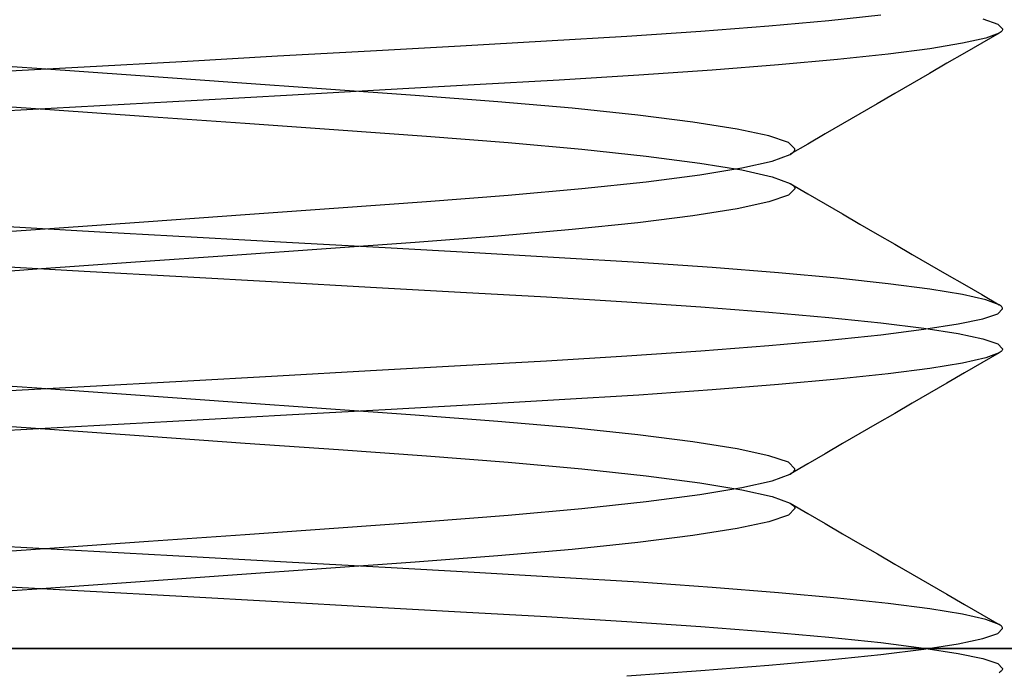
# Model space of a CAD drawing. Header units: millimetres. Extents: x -48 to 49.5, y -16 to 42.2.
# Tile 21 of 38: x 3.6 to 5.1, y 15 to 16. Entities that reach past the tile are written whole.
import ezdxf

# ---------------------------------------------------------------- set-up
doc = ezdxf.new("R2010")
doc.units = ezdxf.units.MM
doc.layers.add('MAIN-1', color=7, linetype='Continuous')
doc.layers.add('MAIN-2', color=7, linetype='Continuous')

msp = doc.modelspace()

# ---------------------------------------------------------------- linework, layer by layer
at = {"layer": 'MAIN-1'}
for p, q in [((46, 15), (-46, 15)), ((-10.4, 15), (17.6, 15))]:
    msp.add_line(p, q, dxfattribs=at)
at = {"layer": 'MAIN-2'}
for p, q in [((4.7344, 15.9739), (4.8284, 15.9823)), ((4.7344, 15.9739), (4.8284, 15.9823)), ((4.8284, 15.9823), (4.9094, 15.9907)), ((4.8284, 15.9823), (4.9094, 15.9907)), ((5.0689, 15.9844), (5.0922, 15.9764)), ((5.0689, 15.9844), (5.0922, 15.9764)), ((4.6282, 15.9656), (4.7344, 15.9739)), ((4.6282, 15.9656), (4.7344, 15.9739)), ((5.0922, 15.9764), (5.1, 15.9688)), ((5.0922, 15.9764), (5.1, 15.9688)), ((5.0994, 15.9666), (5.0986, 15.9655)), ((5.0994, 15.9666), (5.0986, 15.9655)), ((5.0998, 15.9677), (5.0994, 15.9666)), ((5.0998, 15.9677), (5.0994, 15.9666)), ((5.1, 15.9688), (5.0998, 15.9677)), ((5.1, 15.9688), (5.0998, 15.9677)), ((4.3867, 15.95), (4.5121, 15.9576)), ((4.3867, 15.95), (4.5121, 15.9576)), ((4.5121, 15.9576), (4.6282, 15.9656)), ((4.5121, 15.9576), (4.6282, 15.9656)), ((5.0735, 15.9545), (5.0373, 15.9464)), ((5.0735, 15.9545), (5.0373, 15.9464)), ((5.0944, 15.9624), (5.0673, 15.9466)), ((5.0944, 15.9624), (5.0673, 15.9466)), ((5.0944, 15.9623), (5.0735, 15.9545)), ((5.0944, 15.9623), (5.0735, 15.9545)), ((5.0961, 15.9634), (5.0944, 15.9623)), ((5.0961, 15.9634), (5.0944, 15.9623)), ((5.0975, 15.9645), (5.0961, 15.9634)), ((5.0975, 15.9645), (5.0961, 15.9634)), ((5.0986, 15.9655), (5.0975, 15.9645)), ((5.0986, 15.9655), (5.0975, 15.9645)), ((4.1115, 15.9347), (4.2523, 15.9425)), ((4.1115, 15.9347), (4.2523, 15.9425)), ((4.2523, 15.9425), (4.3867, 15.95)), ((4.2523, 15.9425), (4.3867, 15.95)), ((4.986, 15.938), (4.9208, 15.9296)), ((4.986, 15.938), (4.9208, 15.9296)), ((5.0373, 15.9464), (4.986, 15.938)), ((5.0373, 15.9464), (4.986, 15.938)), ((5.0673, 15.9466), (5.0401, 15.9309)), ((5.0673, 15.9466), (5.0401, 15.9309)), ((3.8165, 15.9182), (3.9662, 15.9266)), ((3.8165, 15.9182), (3.9662, 15.9266)), ((3.9662, 15.9266), (4.1115, 15.9347)), ((3.9662, 15.9266), (4.1115, 15.9347)), ((4.8419, 15.9211), (4.7497, 15.9127)), ((4.8419, 15.9211), (4.7497, 15.9127)), ((4.9208, 15.9296), (4.8419, 15.9211)), ((4.9208, 15.9296), (4.8419, 15.9211)), ((5.0401, 15.9309), (5.0129, 15.9151)), ((5.0401, 15.9309), (5.0129, 15.9151)), ((3.5898, 15.907), (3.4359, 15.9179)), ((3.5898, 15.907), (3.4359, 15.9179)), ((3.5115, 15.9013), (3.6639, 15.9098)), ((3.5115, 15.9013), (3.6639, 15.9098)), ((3.7439, 15.896), (3.5898, 15.907)), ((3.7439, 15.896), (3.5898, 15.907)), ((3.6639, 15.9098), (3.8165, 15.9182)), ((3.6639, 15.9098), (3.8165, 15.9182)), ((4.7497, 15.9127), (4.6457, 15.9044)), ((4.7497, 15.9127), (4.6457, 15.9044)), ((5.0129, 15.9151), (4.9858, 15.8994)), ((5.0129, 15.9151), (4.9858, 15.8994)), ((3.8959, 15.8853), (3.7439, 15.896)), ((3.8959, 15.8853), (3.7439, 15.896)), ((4.531, 15.8964), (4.4065, 15.8888)), ((4.531, 15.8964), (4.4065, 15.8888)), ((4.6457, 15.9044), (4.531, 15.8964)), ((4.6457, 15.9044), (4.531, 15.8964)), ((4.9858, 15.8994), (4.9585, 15.8836)), ((4.9858, 15.8994), (4.9585, 15.8836)), ((4.0424, 15.8749), (3.8959, 15.8853)), ((4.0424, 15.8749), (3.8959, 15.8853)), ((4.1812, 15.865), (4.0424, 15.8749)), ((4.1812, 15.865), (4.0424, 15.8749)), ((4.2738, 15.8812), (4.1346, 15.8735)), ((4.2738, 15.8812), (4.1346, 15.8735)), ((4.4065, 15.8888), (4.2738, 15.8812)), ((4.4065, 15.8888), (4.2738, 15.8812)), ((4.9585, 15.8836), (4.9313, 15.8678)), ((4.9585, 15.8836), (4.9313, 15.8678)), ((3.9895, 15.8654), (3.8402, 15.8571)), ((3.9895, 15.8654), (3.8402, 15.8571)), ((4.1346, 15.8735), (3.9895, 15.8654)), ((4.1346, 15.8735), (3.9895, 15.8654)), ((4.3104, 15.8551), (4.1812, 15.865)), ((4.3104, 15.8551), (4.1812, 15.865)), ((4.9313, 15.8678), (4.904, 15.852)), ((4.9313, 15.8678), (4.904, 15.852)), ((3.4561, 15.854), (3.6102, 15.843)), ((3.4561, 15.854), (3.6102, 15.843)), ((3.6885, 15.8487), (3.5361, 15.8402)), ((3.6885, 15.8487), (3.5361, 15.8402)), ((3.6102, 15.843), (3.7641, 15.8321)), ((3.6102, 15.843), (3.7641, 15.8321)), ((3.8402, 15.8571), (3.6885, 15.8487)), ((3.8402, 15.8571), (3.6885, 15.8487)), ((4.4271, 15.8449), (4.3104, 15.8551)), ((4.4271, 15.8449), (4.3104, 15.8551)), ((4.5293, 15.8341), (4.4271, 15.8449)), ((4.5293, 15.8341), (4.4271, 15.8449)), ((4.904, 15.852), (4.8768, 15.8362)), ((4.904, 15.852), (4.8768, 15.8362)), ((3.7641, 15.8321), (3.9154, 15.8214)), ((3.7641, 15.8321), (3.9154, 15.8214)), ((4.6157, 15.8232), (4.5293, 15.8341)), ((4.6157, 15.8232), (4.5293, 15.8341)), ((4.8768, 15.8362), (4.8496, 15.8204)), ((4.8768, 15.8362), (4.8496, 15.8204)), ((3.9154, 15.8214), (4.0615, 15.811)), ((3.9154, 15.8214), (4.0615, 15.811)), ((4.6846, 15.8123), (4.6157, 15.8232)), ((4.6846, 15.8123), (4.6157, 15.8232)), ((4.7346, 15.8016), (4.6846, 15.8123)), ((4.7346, 15.8016), (4.6846, 15.8123)), ((4.8496, 15.8204), (4.8224, 15.8046)), ((4.8496, 15.8204), (4.8224, 15.8046)), ((4.0615, 15.811), (4.1992, 15.8012)), ((4.0615, 15.811), (4.1992, 15.8012)), ((4.1992, 15.8012), (4.3267, 15.7913)), ((4.1992, 15.8012), (4.3267, 15.7913)), ((4.765, 15.7912), (4.7346, 15.8016)), ((4.765, 15.7912), (4.7346, 15.8016)), ((4.8224, 15.8046), (4.7952, 15.7888)), ((4.8224, 15.8046), (4.7952, 15.7888)), ((4.3267, 15.7913), (4.4421, 15.7809)), ((4.3267, 15.7913), (4.4421, 15.7809)), ((4.7752, 15.7812), (4.765, 15.7912)), ((4.7752, 15.7812), (4.765, 15.7912)), ((4.7952, 15.7888), (4.7679, 15.7729)), ((4.7952, 15.7888), (4.7679, 15.7729)), ((4.4421, 15.7809), (4.5426, 15.7701)), ((4.4421, 15.7809), (4.5426, 15.7701)), ((4.5426, 15.7701), (4.6263, 15.7592)), ((4.5426, 15.7701), (4.6263, 15.7592)), ((4.7397, 15.7623), (4.7675, 15.7727)), ((4.7397, 15.7623), (4.7675, 15.7727)), ((4.7675, 15.7727), (4.7699, 15.7741)), ((4.7675, 15.7727), (4.7699, 15.7741)), ((4.7699, 15.7741), (4.7718, 15.7756)), ((4.7699, 15.7741), (4.7718, 15.7756)), ((4.7718, 15.7756), (4.7733, 15.777)), ((4.7718, 15.7756), (4.7733, 15.777)), ((4.7733, 15.777), (4.7744, 15.7784)), ((4.7733, 15.777), (4.7744, 15.7784)), ((4.7744, 15.7784), (4.775, 15.7798)), ((4.7744, 15.7784), (4.775, 15.7798)), ((4.775, 15.7798), (4.7752, 15.7812)), ((4.775, 15.7798), (4.7752, 15.7812)), ((4.6263, 15.7592), (4.6923, 15.7484)), ((4.6263, 15.7592), (4.6923, 15.7484)), ((4.6263, 15.7408), (4.6923, 15.7516)), ((4.6263, 15.7408), (4.6923, 15.7516)), ((4.6923, 15.7516), (4.7397, 15.7623)), ((4.6923, 15.7516), (4.7397, 15.7623)), ((4.5426, 15.7299), (4.6263, 15.7408)), ((4.5426, 15.7299), (4.6263, 15.7408)), ((4.6923, 15.7484), (4.7397, 15.7377)), ((4.6923, 15.7484), (4.7397, 15.7377)), ((4.7397, 15.7377), (4.7675, 15.7273)), ((4.7397, 15.7377), (4.7675, 15.7273)), ((4.4421, 15.7191), (4.5426, 15.7299)), ((4.4421, 15.7191), (4.5426, 15.7299)), ((4.7675, 15.7273), (4.7699, 15.7259)), ((4.7675, 15.7273), (4.7699, 15.7259)), ((4.7679, 15.7271), (4.7952, 15.7112)), ((4.7679, 15.7271), (4.7952, 15.7112)), ((4.7699, 15.7259), (4.7718, 15.7244)), ((4.7699, 15.7259), (4.7718, 15.7244)), ((4.7718, 15.7244), (4.7733, 15.723)), ((4.7718, 15.7244), (4.7733, 15.723)), ((4.7733, 15.723), (4.7744, 15.7216)), ((4.7733, 15.723), (4.7744, 15.7216)), ((4.7744, 15.7216), (4.775, 15.7202)), ((4.7744, 15.7216), (4.775, 15.7202)), ((4.775, 15.7202), (4.7752, 15.7188)), ((4.775, 15.7202), (4.7752, 15.7188)), ((4.1992, 15.6988), (4.3267, 15.7087)), ((4.1992, 15.6988), (4.3267, 15.7087)), ((4.3267, 15.7087), (4.4421, 15.7191)), ((4.3267, 15.7087), (4.4421, 15.7191)), ((4.765, 15.7088), (4.7346, 15.6984)), ((4.765, 15.7088), (4.7346, 15.6984)), ((4.7752, 15.7188), (4.765, 15.7088)), ((4.7752, 15.7188), (4.765, 15.7088)), ((4.7952, 15.7112), (4.8224, 15.6954)), ((4.7952, 15.7112), (4.8224, 15.6954)), ((3.9155, 15.6786), (4.0615, 15.689)), ((3.9155, 15.6786), (4.0615, 15.689)), ((4.0615, 15.689), (4.1992, 15.6988)), ((4.0615, 15.689), (4.1992, 15.6988)), ((4.7346, 15.6984), (4.6846, 15.6877)), ((4.7346, 15.6984), (4.6846, 15.6877)), ((4.8224, 15.6954), (4.8496, 15.6796)), ((4.8224, 15.6954), (4.8496, 15.6796)), ((3.7641, 15.6679), (3.9155, 15.6786)), ((3.7641, 15.6679), (3.9155, 15.6786)), ((4.6157, 15.6768), (4.5293, 15.6659)), ((4.6157, 15.6768), (4.5293, 15.6659)), ((4.6846, 15.6877), (4.6157, 15.6768)), ((4.6846, 15.6877), (4.6157, 15.6768)), ((4.8496, 15.6796), (4.8768, 15.6638)), ((4.8496, 15.6796), (4.8768, 15.6638)), ((3.6885, 15.6513), (3.5361, 15.6598)), ((3.6885, 15.6513), (3.5361, 15.6598)), ((3.6102, 15.657), (3.7641, 15.6679)), ((3.6102, 15.657), (3.7641, 15.6679)), ((4.5293, 15.6659), (4.4271, 15.6551)), ((4.5293, 15.6659), (4.4271, 15.6551)), ((4.8768, 15.6638), (4.904, 15.648)), ((4.8768, 15.6638), (4.904, 15.648)), ((3.4561, 15.646), (3.6102, 15.657)), ((3.4561, 15.646), (3.6102, 15.657)), ((3.8402, 15.6429), (3.6885, 15.6513)), ((3.8402, 15.6429), (3.6885, 15.6513)), ((3.9895, 15.6346), (3.8402, 15.6429)), ((3.9895, 15.6346), (3.8402, 15.6429)), ((4.3104, 15.6449), (4.1812, 15.635)), ((4.3104, 15.6449), (4.1812, 15.635)), ((4.4271, 15.6551), (4.3104, 15.6449)), ((4.4271, 15.6551), (4.3104, 15.6449)), ((4.904, 15.648), (4.9313, 15.6322)), ((4.904, 15.648), (4.9313, 15.6322)), ((4.1346, 15.6265), (3.9895, 15.6346)), ((4.1346, 15.6265), (3.9895, 15.6346)), ((4.1812, 15.635), (4.0424, 15.6251)), ((4.1812, 15.635), (4.0424, 15.6251)), ((4.9313, 15.6322), (4.9585, 15.6164)), ((4.9313, 15.6322), (4.9585, 15.6164)), ((3.8959, 15.6147), (3.7439, 15.604)), ((3.8959, 15.6147), (3.7439, 15.604)), ((4.0424, 15.6251), (3.8959, 15.6147)), ((4.0424, 15.6251), (3.8959, 15.6147)), ((4.2738, 15.6188), (4.1346, 15.6265)), ((4.2738, 15.6188), (4.1346, 15.6265)), ((4.4065, 15.6112), (4.2738, 15.6188)), ((4.4065, 15.6112), (4.2738, 15.6188)), ((4.9585, 15.6164), (4.9857, 15.6007)), ((4.9585, 15.6164), (4.9857, 15.6007)), ((3.5115, 15.5987), (3.6639, 15.5902)), ((3.5115, 15.5987), (3.6639, 15.5902)), ((3.7439, 15.604), (3.5898, 15.593)), ((3.7439, 15.604), (3.5898, 15.593)), ((4.531, 15.6036), (4.4065, 15.6112)), ((4.531, 15.6036), (4.4065, 15.6112)), ((4.6457, 15.5956), (4.531, 15.6036)), ((4.6457, 15.5956), (4.531, 15.6036)), ((4.9857, 15.6007), (5.0129, 15.5849)), ((4.9857, 15.6007), (5.0129, 15.5849)), ((3.5898, 15.593), (3.4359, 15.5821)), ((3.5898, 15.593), (3.4359, 15.5821)), ((3.6639, 15.5902), (3.8165, 15.5818)), ((3.6639, 15.5902), (3.8165, 15.5818)), ((3.8165, 15.5818), (3.9662, 15.5734)), ((3.8165, 15.5818), (3.9662, 15.5734)), ((4.7497, 15.5873), (4.6457, 15.5956)), ((4.7497, 15.5873), (4.6457, 15.5956)), ((4.8419, 15.5789), (4.7497, 15.5873)), ((4.8419, 15.5789), (4.7497, 15.5873)), ((5.0129, 15.5849), (5.0401, 15.5691)), ((5.0129, 15.5849), (5.0401, 15.5691)), ((3.9662, 15.5734), (4.1115, 15.5653)), ((3.9662, 15.5734), (4.1115, 15.5653)), ((4.9208, 15.5704), (4.8419, 15.5789)), ((4.9208, 15.5704), (4.8419, 15.5789)), ((4.986, 15.562), (4.9208, 15.5704)), ((4.986, 15.562), (4.9208, 15.5704)), ((5.0401, 15.5691), (5.0673, 15.5534)), ((5.0401, 15.5691), (5.0673, 15.5534)), ((4.1115, 15.5653), (4.2523, 15.5575)), ((4.1115, 15.5653), (4.2523, 15.5575)), ((4.2523, 15.5575), (4.3867, 15.55)), ((4.2523, 15.5575), (4.3867, 15.55)), ((5.0373, 15.5536), (4.986, 15.562)), ((5.0373, 15.5536), (4.986, 15.562)), ((5.0735, 15.5455), (5.0373, 15.5536)), ((5.0735, 15.5455), (5.0373, 15.5536)), ((5.0673, 15.5534), (5.0944, 15.5376)), ((5.0673, 15.5534), (5.0944, 15.5376)), ((4.3867, 15.55), (4.5121, 15.5424)), ((4.3867, 15.55), (4.5121, 15.5424)), ((4.5121, 15.5424), (4.6282, 15.5344)), ((4.5121, 15.5424), (4.6282, 15.5344)), ((5.0944, 15.5377), (5.0735, 15.5455)), ((5.0944, 15.5377), (5.0735, 15.5455)), ((5.0961, 15.5366), (5.0944, 15.5377)), ((5.0961, 15.5366), (5.0944, 15.5377)), ((5.0975, 15.5355), (5.0961, 15.5366)), ((5.0975, 15.5355), (5.0961, 15.5366)), ((5.0986, 15.5345), (5.0975, 15.5355)), ((5.0986, 15.5345), (5.0975, 15.5355)), ((4.6282, 15.5344), (4.7344, 15.5261)), ((4.6282, 15.5344), (4.7344, 15.5261)), ((4.7344, 15.5261), (4.8284, 15.5177)), ((4.7344, 15.5261), (4.8284, 15.5177)), ((5.0689, 15.5156), (5.0922, 15.5236)), ((5.0689, 15.5156), (5.0922, 15.5236)), ((5.0922, 15.5236), (5.1, 15.5312)), ((5.0922, 15.5236), (5.1, 15.5312)), ((5.0994, 15.5334), (5.0986, 15.5345)), ((5.0994, 15.5334), (5.0986, 15.5345)), ((5.0998, 15.5323), (5.0994, 15.5334)), ((5.0998, 15.5323), (5.0994, 15.5334)), ((5.1, 15.5312), (5.0998, 15.5323)), ((5.1, 15.5312), (5.0998, 15.5323)), ((4.8284, 15.5177), (4.9094, 15.5093)), ((4.8284, 15.5177), (4.9094, 15.5093)), ((4.9094, 15.5093), (4.977, 15.5008)), ((4.9094, 15.5093), (4.977, 15.5008)), ((4.977, 15.4992), (5.0304, 15.5075)), ((4.977, 15.4992), (5.0304, 15.5075)), ((5.0304, 15.5075), (5.0689, 15.5156)), ((5.0304, 15.5075), (5.0689, 15.5156)), ((4.8284, 15.4823), (4.9094, 15.4907)), ((4.8284, 15.4823), (4.9094, 15.4907)), ((4.9094, 15.4907), (4.977, 15.4992)), ((4.9094, 15.4907), (4.977, 15.4992)), ((4.977, 15.5008), (5.0304, 15.4925)), ((4.977, 15.5008), (5.0304, 15.4925)), ((5.0304, 15.4925), (5.0689, 15.4844)), ((5.0304, 15.4925), (5.0689, 15.4844)), ((4.6282, 15.4656), (4.7344, 15.4739)), ((4.6282, 15.4656), (4.7344, 15.4739)), ((4.7344, 15.4739), (4.8284, 15.4823)), ((4.7344, 15.4739), (4.8284, 15.4823)), ((5.0689, 15.4844), (5.0922, 15.4764)), ((5.0689, 15.4844), (5.0922, 15.4764)), ((5.0922, 15.4764), (5.1, 15.4688)), ((5.0922, 15.4764), (5.1, 15.4688)), ((4.5121, 15.4576), (4.6282, 15.4656)), ((4.5121, 15.4576), (4.6282, 15.4656)), ((5.0944, 15.4624), (5.0673, 15.4466)), ((5.0944, 15.4624), (5.0673, 15.4466)), ((5.0944, 15.4623), (5.0735, 15.4545)), ((5.0944, 15.4623), (5.0735, 15.4545)), ((5.0961, 15.4634), (5.0944, 15.4623)), ((5.0961, 15.4634), (5.0944, 15.4623)), ((5.0975, 15.4645), (5.0961, 15.4634)), ((5.0975, 15.4645), (5.0961, 15.4634)), ((5.0986, 15.4655), (5.0975, 15.4645)), ((5.0986, 15.4655), (5.0975, 15.4645)), ((5.0994, 15.4666), (5.0986, 15.4655)), ((5.0994, 15.4666), (5.0986, 15.4655)), ((5.0998, 15.4677), (5.0994, 15.4666)), ((5.0998, 15.4677), (5.0994, 15.4666)), ((5.1, 15.4688), (5.0998, 15.4677)), ((5.1, 15.4688), (5.0998, 15.4677)), ((4.2523, 15.4425), (4.3867, 15.45)), ((4.2523, 15.4425), (4.3867, 15.45)), ((4.3867, 15.45), (4.5121, 15.4576)), ((4.3867, 15.45), (4.5121, 15.4576)), ((5.0373, 15.4464), (4.986, 15.438)), ((5.0373, 15.4464), (4.986, 15.438)), ((5.0735, 15.4545), (5.0373, 15.4464)), ((5.0735, 15.4545), (5.0373, 15.4464)), ((5.0673, 15.4466), (5.0401, 15.4309)), ((5.0673, 15.4466), (5.0401, 15.4309)), ((3.9662, 15.4266), (4.1115, 15.4347)), ((3.9662, 15.4266), (4.1115, 15.4347)), ((4.1115, 15.4347), (4.2523, 15.4425)), ((4.1115, 15.4347), (4.2523, 15.4425)), ((4.9208, 15.4296), (4.8419, 15.4211)), ((4.9208, 15.4296), (4.8419, 15.4211)), ((4.986, 15.438), (4.9208, 15.4296)), ((4.986, 15.438), (4.9208, 15.4296)), ((5.0401, 15.4309), (5.0129, 15.4151)), ((5.0401, 15.4309), (5.0129, 15.4151)), ((3.5898, 15.407), (3.4359, 15.4179)), ((3.5898, 15.407), (3.4359, 15.4179)), ((3.6639, 15.4098), (3.8165, 15.4182)), ((3.6639, 15.4098), (3.8165, 15.4182)), ((3.8165, 15.4182), (3.9662, 15.4266)), ((3.8165, 15.4182), (3.9662, 15.4266)), ((4.7497, 15.4127), (4.6457, 15.4044)), ((4.7497, 15.4127), (4.6457, 15.4044)), ((4.8419, 15.4211), (4.7497, 15.4127)), ((4.8419, 15.4211), (4.7497, 15.4127)), ((5.0129, 15.4151), (4.9858, 15.3994)), ((5.0129, 15.4151), (4.9858, 15.3994)), ((3.5115, 15.4013), (3.6639, 15.4098)), ((3.5115, 15.4013), (3.6639, 15.4098)), ((3.7439, 15.396), (3.5898, 15.407)), ((3.7439, 15.396), (3.5898, 15.407)), ((4.531, 15.3964), (4.4065, 15.3888)), ((4.531, 15.3964), (4.4065, 15.3888)), ((4.6457, 15.4044), (4.531, 15.3964)), ((4.6457, 15.4044), (4.531, 15.3964)), ((4.9858, 15.3994), (4.9585, 15.3836)), ((4.9858, 15.3994), (4.9585, 15.3836)), ((3.8959, 15.3853), (3.7439, 15.396)), ((3.8959, 15.3853), (3.7439, 15.396)), ((4.0424, 15.3749), (3.8959, 15.3853)), ((4.0424, 15.3749), (3.8959, 15.3853)), ((4.2738, 15.3812), (4.1346, 15.3735)), ((4.2738, 15.3812), (4.1346, 15.3735)), ((4.4065, 15.3888), (4.2738, 15.3812)), ((4.4065, 15.3888), (4.2738, 15.3812)), ((4.9585, 15.3836), (4.9313, 15.3678)), ((4.9585, 15.3836), (4.9313, 15.3678)), ((4.1346, 15.3735), (3.9895, 15.3654)), ((4.1346, 15.3735), (3.9895, 15.3654)), ((4.1812, 15.365), (4.0424, 15.3749)), ((4.1812, 15.365), (4.0424, 15.3749)), ((4.9313, 15.3678), (4.904, 15.352)), ((4.9313, 15.3678), (4.904, 15.352)), ((3.4561, 15.354), (3.6102, 15.343)), ((3.4561, 15.354), (3.6102, 15.343)), ((3.8402, 15.3571), (3.6885, 15.3487)), ((3.8402, 15.3571), (3.6885, 15.3487)), ((3.9895, 15.3654), (3.8402, 15.3571)), ((3.9895, 15.3654), (3.8402, 15.3571)), ((4.3104, 15.3551), (4.1812, 15.365)), ((4.3104, 15.3551), (4.1812, 15.365)), ((4.4271, 15.3449), (4.3104, 15.3551)), ((4.4271, 15.3449), (4.3104, 15.3551)), ((4.904, 15.352), (4.8768, 15.3362)), ((4.904, 15.352), (4.8768, 15.3362)), ((3.6885, 15.3487), (3.5361, 15.3402)), ((3.6885, 15.3487), (3.5361, 15.3402)), ((3.6102, 15.343), (3.7641, 15.3321)), ((3.6102, 15.343), (3.7641, 15.3321)), ((4.5293, 15.3341), (4.4271, 15.3449)), ((4.5293, 15.3341), (4.4271, 15.3449)), ((4.8768, 15.3362), (4.8496, 15.3204)), ((4.8768, 15.3362), (4.8496, 15.3204)), ((3.7641, 15.3321), (3.9154, 15.3214)), ((3.7641, 15.3321), (3.9154, 15.3214)), ((3.9154, 15.3214), (4.0615, 15.311)), ((3.9154, 15.3214), (4.0615, 15.311)), ((4.6157, 15.3232), (4.5293, 15.3341)), ((4.6157, 15.3232), (4.5293, 15.3341)), ((4.6846, 15.3123), (4.6157, 15.3232)), ((4.6846, 15.3123), (4.6157, 15.3232)), ((4.8496, 15.3204), (4.8224, 15.3046)), ((4.8496, 15.3204), (4.8224, 15.3046)), ((4.0615, 15.311), (4.1992, 15.3012)), ((4.0615, 15.311), (4.1992, 15.3012)), ((4.7346, 15.3016), (4.6846, 15.3123)), ((4.7346, 15.3016), (4.6846, 15.3123)), ((4.8224, 15.3046), (4.7952, 15.2888)), ((4.8224, 15.3046), (4.7952, 15.2888)), ((4.1992, 15.3012), (4.3267, 15.2913)), ((4.1992, 15.3012), (4.3267, 15.2913)), ((4.3267, 15.2913), (4.4421, 15.2809)), ((4.3267, 15.2913), (4.4421, 15.2809)), ((4.765, 15.2912), (4.7346, 15.3016)), ((4.765, 15.2912), (4.7346, 15.3016)), ((4.7752, 15.2812), (4.765, 15.2912)), ((4.7752, 15.2812), (4.765, 15.2912)), ((4.7952, 15.2888), (4.7679, 15.2729)), ((4.7952, 15.2888), (4.7679, 15.2729)), ((4.4421, 15.2809), (4.5426, 15.2701)), ((4.4421, 15.2809), (4.5426, 15.2701)), ((4.7675, 15.2727), (4.7699, 15.2741)), ((4.7675, 15.2727), (4.7699, 15.2741)), ((4.7699, 15.2741), (4.7718, 15.2756)), ((4.7699, 15.2741), (4.7718, 15.2756)), ((4.7718, 15.2756), (4.7733, 15.277)), ((4.7718, 15.2756), (4.7733, 15.277)), ((4.7733, 15.277), (4.7744, 15.2784)), ((4.7733, 15.277), (4.7744, 15.2784)), ((4.7744, 15.2784), (4.775, 15.2798)), ((4.7744, 15.2784), (4.775, 15.2798)), ((4.775, 15.2798), (4.7752, 15.2812)), ((4.775, 15.2798), (4.7752, 15.2812)), ((4.5426, 15.2701), (4.6263, 15.2592)), ((4.5426, 15.2701), (4.6263, 15.2592)), ((4.6263, 15.2592), (4.6923, 15.2484)), ((4.6263, 15.2592), (4.6923, 15.2484)), ((4.6923, 15.2516), (4.7397, 15.2623)), ((4.6923, 15.2516), (4.7397, 15.2623)), ((4.7397, 15.2623), (4.7675, 15.2727)), ((4.7397, 15.2623), (4.7675, 15.2727)), ((4.6263, 15.2408), (4.6923, 15.2516)), ((4.6263, 15.2408), (4.6923, 15.2516)), ((4.6923, 15.2484), (4.7397, 15.2377)), ((4.6923, 15.2484), (4.7397, 15.2377)), ((4.4421, 15.2191), (4.5426, 15.2299)), ((4.4421, 15.2191), (4.5426, 15.2299)), ((4.5426, 15.2299), (4.6263, 15.2408)), ((4.5426, 15.2299), (4.6263, 15.2408)), ((4.7397, 15.2377), (4.7675, 15.2273)), ((4.7397, 15.2377), (4.7675, 15.2273)), ((4.7675, 15.2273), (4.7699, 15.2259)), ((4.7675, 15.2273), (4.7699, 15.2259)), ((4.7679, 15.2271), (4.7952, 15.2112)), ((4.3267, 15.2087), (4.4421, 15.2191)), ((4.3267, 15.2087), (4.4421, 15.2191)), ((4.7752, 15.2188), (4.765, 15.2088)), ((4.7752, 15.2188), (4.765, 15.2088)), ((4.7699, 15.2259), (4.7718, 15.2244)), ((4.7699, 15.2259), (4.7718, 15.2244)), ((4.7718, 15.2244), (4.7733, 15.223)), ((4.7718, 15.2244), (4.7733, 15.223)), ((4.7733, 15.223), (4.7744, 15.2216)), ((4.7733, 15.223), (4.7744, 15.2216)), ((4.7744, 15.2216), (4.775, 15.2202)), ((4.7744, 15.2216), (4.775, 15.2202)), ((4.775, 15.2202), (4.7752, 15.2188)), ((4.775, 15.2202), (4.7752, 15.2188)), ((4.0615, 15.189), (4.1992, 15.1988)), ((4.0615, 15.189), (4.1992, 15.1988)), ((4.1992, 15.1988), (4.3267, 15.2087)), ((4.1992, 15.1988), (4.3267, 15.2087)), ((4.7346, 15.1984), (4.6846, 15.1877)), ((4.7346, 15.1984), (4.6846, 15.1877)), ((4.765, 15.2088), (4.7346, 15.1984)), ((4.765, 15.2088), (4.7346, 15.1984)), ((4.7952, 15.2112), (4.8224, 15.1954)), ((3.9155, 15.1786), (4.0615, 15.189)), ((3.9155, 15.1786), (4.0615, 15.189)), ((4.6846, 15.1877), (4.6157, 15.1768)), ((4.6846, 15.1877), (4.6157, 15.1768)), ((4.8224, 15.1954), (4.8496, 15.1796)), ((3.6102, 15.157), (3.7641, 15.1679)), ((3.6102, 15.157), (3.7641, 15.1679)), ((3.7641, 15.1679), (3.9155, 15.1786)), ((3.7641, 15.1679), (3.9155, 15.1786)), ((4.5293, 15.1659), (4.4271, 15.1551)), ((4.5293, 15.1659), (4.4271, 15.1551)), ((4.6157, 15.1768), (4.5293, 15.1659)), ((4.6157, 15.1768), (4.5293, 15.1659)), ((4.8496, 15.1796), (4.8768, 15.1638)), ((3.4561, 15.146), (3.6102, 15.157)), ((3.4561, 15.146), (3.6102, 15.157)), ((3.6885, 15.1513), (3.5361, 15.1598)), ((3.6885, 15.1513), (3.5361, 15.1598)), ((3.8402, 15.1429), (3.6885, 15.1513)), ((3.8402, 15.1429), (3.6885, 15.1513)), ((4.4271, 15.1551), (4.3104, 15.1449)), ((4.4271, 15.1551), (4.3104, 15.1449)), ((4.8768, 15.1638), (4.9041, 15.148)), ((3.9895, 15.1346), (3.8402, 15.1429)), ((3.9895, 15.1346), (3.8402, 15.1429)), ((4.1812, 15.135), (4.0424, 15.1251)), ((4.1812, 15.135), (4.0424, 15.1251)), ((4.3104, 15.1449), (4.1812, 15.135)), ((4.3104, 15.1449), (4.1812, 15.135)), ((4.9041, 15.148), (4.9313, 15.1322)), ((4.0424, 15.1251), (3.8959, 15.1147)), ((4.0424, 15.1251), (3.8959, 15.1147)), ((4.1346, 15.1265), (3.9895, 15.1346)), ((4.1346, 15.1265), (3.9895, 15.1346)), ((4.2738, 15.1188), (4.1346, 15.1265)), ((4.2738, 15.1188), (4.1346, 15.1265)), ((4.9313, 15.1322), (4.9585, 15.1164)), ((3.7439, 15.104), (3.5898, 15.093)), ((3.7439, 15.104), (3.5898, 15.093)), ((3.8959, 15.1147), (3.7439, 15.104)), ((3.8959, 15.1147), (3.7439, 15.104)), ((4.4065, 15.1112), (4.2738, 15.1188)), ((4.4065, 15.1112), (4.2738, 15.1188)), ((4.531, 15.1036), (4.4065, 15.1112)), ((4.531, 15.1036), (4.4065, 15.1112)), ((4.9585, 15.1164), (4.9857, 15.1006)), ((3.5898, 15.093), (3.4359, 15.0821)), ((3.5898, 15.093), (3.4359, 15.0821)), ((3.5115, 15.0987), (3.6639, 15.0902)), ((3.5115, 15.0987), (3.6639, 15.0902)), ((3.6639, 15.0902), (3.8165, 15.0818)), ((3.6639, 15.0902), (3.8165, 15.0818)), ((4.6457, 15.0956), (4.531, 15.1036)), ((4.6457, 15.0956), (4.531, 15.1036)), ((4.7497, 15.0873), (4.6457, 15.0956)), ((4.7497, 15.0873), (4.6457, 15.0956)), ((4.9857, 15.1006), (5.0129, 15.0849)), ((3.8165, 15.0818), (3.9662, 15.0734)), ((3.8165, 15.0818), (3.9662, 15.0734)), ((3.9662, 15.0734), (4.1115, 15.0653)), ((3.9662, 15.0734), (4.1115, 15.0653)), ((4.8419, 15.0789), (4.7497, 15.0873)), ((4.8419, 15.0789), (4.7497, 15.0873)), ((4.9208, 15.0704), (4.8419, 15.0789)), ((4.9208, 15.0704), (4.8419, 15.0789)), ((5.0129, 15.0849), (5.0401, 15.0691)), ((4.1115, 15.0653), (4.2523, 15.0575)), ((4.1115, 15.0653), (4.2523, 15.0575)), ((4.986, 15.062), (4.9208, 15.0704)), ((4.986, 15.062), (4.9208, 15.0704)), ((5.0373, 15.0536), (4.986, 15.062)), ((5.0373, 15.0536), (4.986, 15.062)), ((5.0401, 15.0691), (5.0673, 15.0534)), ((4.2523, 15.0575), (4.3867, 15.05)), ((4.2523, 15.0575), (4.3867, 15.05)), ((4.3867, 15.05), (4.5121, 15.0424)), ((4.3867, 15.05), (4.5121, 15.0424)), ((4.5121, 15.0424), (4.6282, 15.0344)), ((4.5121, 15.0424), (4.6282, 15.0344)), ((5.0735, 15.0455), (5.0373, 15.0536)), ((5.0735, 15.0455), (5.0373, 15.0536)), ((5.0673, 15.0534), (5.0944, 15.0376)), ((5.0944, 15.0377), (5.0735, 15.0455)), ((5.0944, 15.0377), (5.0735, 15.0455)), ((4.6282, 15.0344), (4.7344, 15.0261)), ((4.6282, 15.0344), (4.7344, 15.0261)), ((5.0922, 15.0236), (5.1, 15.0312)), ((5.0922, 15.0236), (5.1, 15.0312)), ((5.0961, 15.0366), (5.0944, 15.0377)), ((5.0975, 15.0355), (5.0961, 15.0366)), ((5.0986, 15.0345), (5.0975, 15.0355)), ((5.0994, 15.0334), (5.0986, 15.0345)), ((5.0998, 15.0323), (5.0994, 15.0334)), ((5.1, 15.0312), (5.0998, 15.0323)), ((4.7344, 15.0261), (4.8284, 15.0177)), ((4.7344, 15.0261), (4.8284, 15.0177)), ((4.8284, 15.0177), (4.9094, 15.0093)), ((4.8284, 15.0177), (4.9094, 15.0093)), ((5.0304, 15.0075), (5.0689, 15.0156)), ((5.0304, 15.0075), (5.0689, 15.0156)), ((5.0689, 15.0156), (5.0922, 15.0236)), ((5.0689, 15.0156), (5.0922, 15.0236)), ((4.9094, 15.0093), (4.977, 15.0008)), ((4.9094, 15.0093), (4.977, 15.0008)), ((4.9094, 14.9907), (4.977, 14.9992)), ((4.9094, 14.9907), (4.977, 14.9992)), ((4.977, 14.9992), (5.0304, 15.0075)), ((4.977, 14.9992), (5.0304, 15.0075)), ((4.977, 15.0008), (5.0304, 14.9925)), ((4.977, 15.0008), (5.0304, 14.9925)), ((4.7344, 14.9739), (4.8284, 14.9823)), ((4.7344, 14.9739), (4.8284, 14.9823)), ((4.8284, 14.9823), (4.9094, 14.9907)), ((4.8284, 14.9823), (4.9094, 14.9907)), ((5.0304, 14.9925), (5.0689, 14.9844)), ((5.0304, 14.9925), (5.0689, 14.9844)), ((5.0689, 14.9844), (5.0922, 14.9764)), ((5.0689, 14.9844), (5.0922, 14.9764)), ((4.5121, 14.9576), (4.6282, 14.9656)), ((4.5121, 14.9576), (4.6282, 14.9656)), ((4.6282, 14.9656), (4.7344, 14.9739)), ((4.6282, 14.9656), (4.7344, 14.9739)), ((5.0922, 14.9764), (5.1, 14.9688)), ((5.0922, 14.9764), (5.1, 14.9688)), ((5.0986, 14.9655), (5.0975, 14.9645)), ((5.0994, 14.9666), (5.0986, 14.9655)), ((5.0998, 14.9677), (5.0994, 14.9666)), ((5.1, 14.9688), (5.0998, 14.9677)), ((5.0961, 14.9634), (5.0944, 14.9623)), ((5.0975, 14.9645), (5.0961, 14.9634))]:
    msp.add_line(p, q, dxfattribs=at)

doc.saveas('drawing.dxf')
